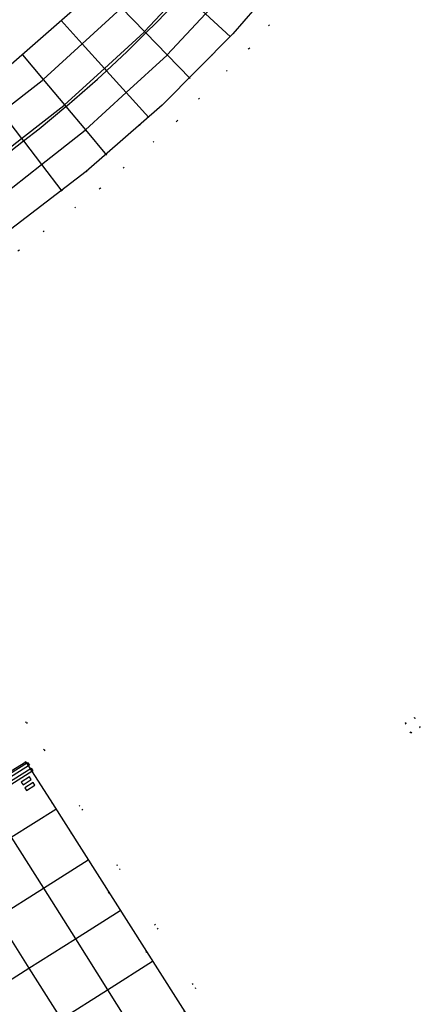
# Model space of a CAD drawing. Header units: metres. Extents: x 174791 to 179073, y 406431 to 409043.
# Tile 74 of 256: x 176137 to 176174, y 407069 to 407159. Entities that reach past the tile are written whole.
import ezdxf

# ---------------------------------------------------------------- set-up
doc = ezdxf.new("R2010")
doc.units = ezdxf.units.M
doc.linetypes.add('DOT', pattern=[6.35, 0, -6.35])
for name, color, linetype in [('terreindeelbegroeid', 254, 'DOT'), ('terreindeelonbegroeid', 254, 'DOT'), ('wegdeel_rolbaan', 254, 'Continuous'), ('weginrichtingselement_markering_vliegtuigverharding', 254, 'Continuous'), ('weginrichtingselement_voeg_vliegtuigverharding', 254, 'Continuous')]:
    doc.layers.add(name, color=color, linetype=linetype)

msp = doc.modelspace()

# ---------------------------------------------------------------- linework, layer by layer
at = {"layer": 'terreindeelbegroeid'}
for points in [[(176164.331, 407163.184, 0), (176158.251, 407156.145, 0), (176151.652, 407149.494, 0), (176144.61, 407143.313, 0), (176137.159, 407137.633, 0), (176135.274, 407136.391, 0), (176134.279, 407138.131, 0), (176136.001, 407139.265, 0), (176143.343, 407144.862, 0), (176150.281, 407150.952, 0), (176156.783, 407157.505, 0), (176162.818, 407164.491, 0)], [(176142.075, 407159.646, 0), (176135.723, 407154.08, 0), (176128.999, 407148.969, 0), (176128.332, 407148.531, 0), (176127.25, 407150.422, 0), (176120.898, 407153.77, 0), (176120.87, 407158.629, 0), (176121.16, 407163.448, 0)], [(176156.591, 407064.905, 0), (176139.479, 407091.85, 0), (176137.876, 407094.362, 0), (176134.658, 407096.142, 0), (176134.46, 407096.024, 0), (176121.435, 407116.72, 0), (176125.144, 407129.801, 0), (176135.274, 407136.391, 0), (176137.159, 407137.633, 0), (176144.61, 407143.313, 0), (176151.652, 407149.494, 0), (176158.251, 407156.145, 0), (176164.331, 407163.184, 0)], [(176134.658, 407096.142, 0), (176137.876, 407094.362, 0), (176139.479, 407091.85, 0), (176156.591, 407064.905, 0)], [(176155.813, 407062.399, 0), (176140.237, 407086.926, 0), (176137.832, 407090.713, 0), (176137.793, 407090.774, 0), (176136.078, 407089.695, 0)]]:
    msp.add_polyline3d(points, dxfattribs=at)
msp.add_polyline3d([(176172.568, 407094.302, 0), (176173.083, 407093.421, 0), (176173.946, 407093.926, 0), (176173.432, 407094.807, 0)], close=True, dxfattribs=at)
at = {"layer": 'terreindeelonbegroeid'}
msp.add_polyline3d([(176172.568, 407094.302, 0), (176173.432, 407094.807, 0), (176173.946, 407093.926, 0), (176173.083, 407093.421, 0)], close=True, dxfattribs=at)
at = {"layer": 'wegdeel_rolbaan'}
for points in [[(176162.818, 407164.491, 0), (176156.783, 407157.505, 0), (176150.281, 407150.952, 0), (176143.343, 407144.862, 0), (176136.001, 407139.265, 0), (176134.279, 407138.131, 0), (176128.332, 407148.531, 0), (176128.999, 407148.969, 0), (176135.723, 407154.08, 0), (176142.075, 407159.646, 0)], [(176120.325, 407159.103, 0), (176120.33, 407154.07, 0), (176120.444, 407151.87, 0), (176120.626, 407149.676, 0), (176121.181, 407149.699, 0), (176125.729, 407147.446, 0), (176126.08, 407146.951, 0), (176126.927, 407147.545, 0), (176128.332, 407148.531, 0), (176134.279, 407138.131, 0), (176128.292, 407134.187, 0), (176122.247, 407130.362, 0), (176122.53, 407129.896, 0), (176119.082, 407117.744, 0), (176118.693, 407117.503, 0), (176120.056, 407115.275, 0), (176120.369, 407114.764, 0), (176122.615, 407111.091, 0), (176133.807, 407093.307, 0), (176136.078, 407089.695, 0), (176137.793, 407090.774, 0), (176137.832, 407090.713, 0), (176140.237, 407086.926, 0), (176155.813, 407062.399, 0)]]:
    msp.add_polyline3d(points, dxfattribs=at)
at = {"layer": 'weginrichtingselement_markering_vliegtuigverharding'}
for points in [[(176131.391, 407143.182, 0), (176133.627, 407144.722, 0), (176133.787, 407144.832, 0), (176136.437, 407146.774, 0), (176137.591, 407147.672, 0), (176139.03, 407148.793, 0), (176141.479, 407150.818, 0), (176141.562, 407150.886, 0), (176144.361, 407153.341, 0), (176145.19, 407154.112, 0), (176147.087, 407155.877, 0), (176148.807, 407157.573, 0), (176149.779, 407158.531, 0), (176152.29, 407161.153, 0)], [(176138.137, 407090.463, 0), (176133.96, 407087.836, 0), (176129.704, 407085.16, 0), (176125.487, 407082.507, 0), (176121.25, 407079.842, 0), (176117.008, 407077.174, 0), (176112.788, 407074.52, 0), (176108.535, 407071.845, 0), (176104.295, 407069.179, 0), (176104.127, 407069.427, 0), (176108.375, 407072.098, 0), (176112.628, 407074.773, 0), (176116.848, 407077.427, 0), (176121.091, 407080.095, 0), (176125.328, 407082.759, 0), (176129.546, 407085.411, 0), (176133.801, 407088.087, 0), (176137.97, 407090.709, 0), (176138.137, 407090.463, 0)], [(176138.46, 407089.925, 0), (176134.293, 407087.307, 0), (176130.036, 407084.632, 0), (176125.817, 407081.982, 0), (176121.58, 407079.319, 0), (176117.336, 407076.653, 0), (176113.115, 407074.001, 0), (176108.861, 407071.328, 0), (176104.618, 407068.662, 0), (176104.457, 407068.927, 0), (176108.696, 407071.59, 0), (176112.95, 407074.263, 0), (176117.171, 407076.915, 0), (176121.414, 407079.581, 0), (176125.652, 407082.244, 0), (176129.871, 407084.895, 0), (176134.128, 407087.569, 0), (176138.301, 407090.191, 0), (176138.46, 407089.925, 0)], [(176138.137, 407089.387, 0), (176137.385, 407088.892, 0), (176137.55, 407088.641, 0), (176138.302, 407089.136, 0), (176138.137, 407089.387, 0)], [(176138.463, 407088.872, 0), (176137.711, 407088.377, 0), (176137.876, 407088.126, 0), (176138.628, 407088.621, 0), (176138.463, 407088.872, 0)]]:
    msp.add_polyline3d(points, dxfattribs=at)
at = {"layer": 'weginrichtingselement_voeg_vliegtuigverharding'}
for points in [[(176129.779, 407146.001, 0), (176131.629, 407147.225, 0), (176131.78, 407147.343, 0), (176135.573, 407150.305, 0), (176139.313, 407153.226, 0), (176139.397, 407153.303, 0), (176142.966, 407156.572, 0), (176146.504, 407159.811, 0), (176146.566, 407159.877, 0), (176149.861, 407163.407, 0), (176153.157, 407166.938, 0), (176153.167, 407166.95, 0), (176156.266, 407170.84, 0), (176159.232, 407174.564, 0)], [(176131.288, 407143.362, 0), (176133.428, 407144.78, 0), (176133.53, 407144.86, 0), (176137.418, 407147.898, 0), (176141.285, 407150.921, 0), (176141.346, 407150.977, 0), (176144.999, 407154.323, 0), (176148.638, 407157.657, 0), (176148.681, 407157.703, 0), (176152.081, 407161.347, 0), (176155.442, 407164.948, 0), (176155.46, 407164.971, 0), (176158.633, 407168.954, 0), (176161.653, 407172.746, 0), (176161.655, 407172.748, 0)], [(176132.779, 407140.755, 0), (176135.207, 407142.367, 0), (176135.258, 407142.407, 0), (176139.239, 407145.523, 0), (176143.233, 407148.648, 0), (176143.269, 407148.682, 0), (176147.004, 407152.104, 0), (176150.746, 407155.534, 0), (176150.767, 407155.557, 0), (176154.272, 407159.313, 0), (176157.699, 407162.986, 0), (176157.724, 407163.017, 0), (176160.97, 407167.092, 0), (176164.046, 407170.951, 0), (176164.05, 407170.956, 0)], [(176147.74, 407165.376, 0), (176149.861, 407163.407, 0), (176152.081, 407161.347, 0), (176152.29, 407161.153, 0), (176154.272, 407159.313, 0), (176156.545, 407157.204, 0)], [(176144.501, 407162.001, 0), (176146.566, 407159.877, 0), (176148.681, 407157.703, 0), (176148.807, 407157.573, 0), (176150.767, 407155.557, 0), (176152.864, 407153.401, 0)], [(176141.043, 407158.7, 0), (176142.966, 407156.572, 0), (176144.999, 407154.323, 0), (176145.19, 407154.112, 0), (176147.004, 407152.104, 0), (176149.077, 407149.81, 0)], [(176137.509, 407155.555, 0), (176139.397, 407153.303, 0), (176141.346, 407150.977, 0), (176141.479, 407150.818, 0), (176143.269, 407148.682, 0), (176145.2, 407146.378, 0)], [(176133.831, 407152.576, 0), (176135.573, 407150.305, 0), (176137.418, 407147.898, 0), (176137.591, 407147.672, 0), (176139.239, 407145.523, 0), (176141.117, 407143.074, 0)], [(176133.733, 407088.196, 0), (176133.801, 407088.087, 0), (176133.96, 407087.836, 0), (176134.128, 407087.569, 0), (176134.293, 407087.307, 0), (176134.462, 407087.039, 0), (176134.622, 407086.785, 0), (176134.772, 407086.547, 0), (176134.932, 407086.293, 0), (176136.476, 407083.841, 0), (176139.41, 407079.183, 0), (176142.344, 407074.525, 0), (176145.279, 407069.865, 0), (176147.921, 407065.672, 0), (176150.573, 407061.461, 0), (176153.259, 407057.198, 0), (176155.914, 407052.982, 0), (176158.591, 407048.732, 0), (176161.232, 407044.539, 0), (176163.947, 407040.228, 0), (176166.574, 407036.058, 0), (176169.222, 407031.854, 0)], [(176106.865, 407065.106, 0), (176111.096, 407067.783, 0), (176115.339, 407070.468, 0), (176119.554, 407073.134, 0), (176123.659, 407075.732, 0), (176123.785, 407075.812, 0), (176123.789, 407075.814, 0), (176128.017, 407078.489, 0), (176132.228, 407081.154, 0), (176136.476, 407083.841, 0), (176140.556, 407086.423, 0)], [(176129.486, 407085.506, 0), (176129.546, 407085.411, 0), (176129.704, 407085.16, 0), (176129.871, 407084.895, 0), (176130.036, 407084.632, 0), (176130.202, 407084.369, 0), (176130.363, 407084.115, 0), (176130.507, 407083.886, 0), (176130.667, 407083.631, 0), (176132.228, 407081.154, 0), (176135.163, 407076.495, 0), (176138.095, 407071.84, 0), (176141.03, 407067.182, 0), (176143.675, 407062.983, 0), (176146.328, 407058.773, 0), (176149.011, 407054.513, 0), (176151.667, 407050.297, 0), (176154.342, 407046.051, 0), (176156.986, 407041.854, 0), (176159.697, 407037.552, 0), (176162.327, 407033.376, 0), (176164.973, 407029.176, 0)], [(176109.825, 407060.458, 0), (176114.036, 407063.123, 0), (176118.275, 407065.806, 0), (176122.491, 407068.474, 0), (176126.595, 407071.072, 0), (176126.722, 407071.153, 0), (176126.725, 407071.155, 0), (176130.951, 407073.829, 0), (176135.163, 407076.495, 0), (176139.41, 407079.183, 0), (176143.508, 407081.777, 0)], [(176112.749, 407055.82, 0), (176116.962, 407058.483, 0), (176121.199, 407061.161, 0), (176125.419, 407063.828, 0), (176129.525, 407066.423, 0), (176129.652, 407066.503, 0), (176129.655, 407066.505, 0), (176133.881, 407069.176, 0), (176138.095, 407071.84, 0), (176142.344, 407074.525, 0), (176146.461, 407077.127, 0)], [(176115.665, 407051.164, 0), (176119.894, 407053.834, 0), (176124.128, 407056.509, 0), (176128.351, 407059.175, 0), (176132.458, 407061.769, 0), (176132.585, 407061.849, 0), (176132.589, 407061.851, 0), (176136.813, 407064.519, 0), (176141.03, 407067.182, 0), (176145.279, 407069.865, 0), (176149.415, 407072.477, 0)]]:
    msp.add_polyline3d(points, dxfattribs=at)

doc.saveas('drawing.dxf')
